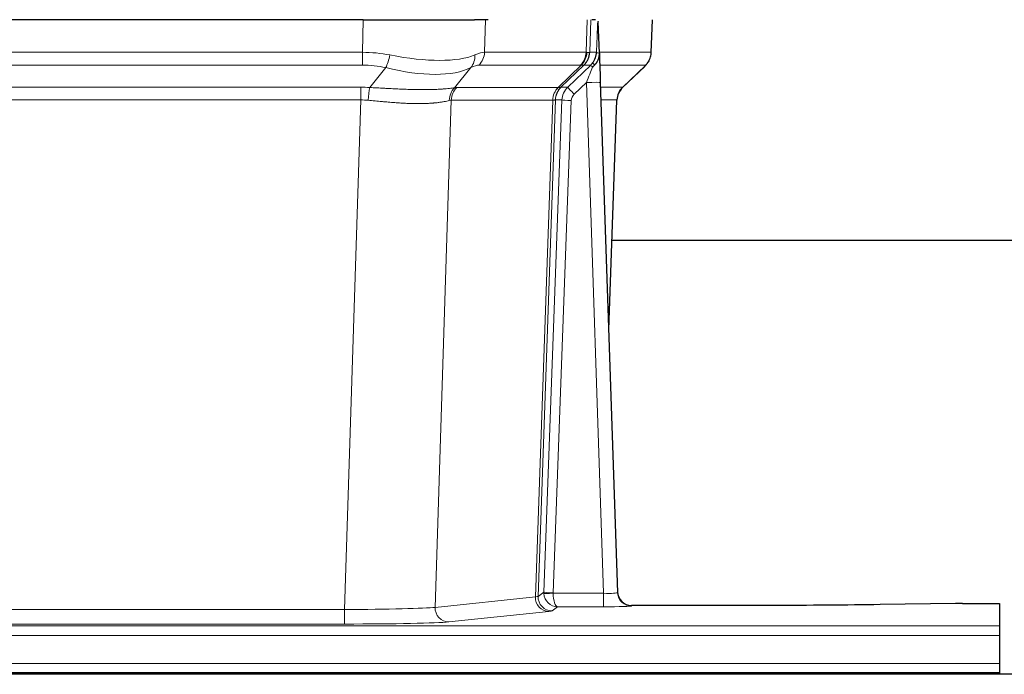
# Model space of a CAD drawing. Header units: inches. Extents: x 0 to 20790, y -12 to 14700.
# Tile 181 of 256: x 5339 to 5550, y 11690 to 11830. Entities that reach past the tile are written whole.
import ezdxf

# ---------------------------------------------------------------- set-up
doc = ezdxf.new("R2010")
doc.units = ezdxf.units.IN
doc.layers.add('1', color=7, linetype='Continuous', true_color=0xffffff)

msp = doc.modelspace()

# ---------------------------------------------------------------- linework, layer by layer
at = {"layer": '1', "color": 2, "linetype": 'Continuous', "lineweight": 25}
for p, q in [((5412.567, 11829.987), (5197.344, 11829.987)), ((5412.567, 11829.987), (5436.426, 11829.987)), ((5439.321, 11829.987), (5436.426, 11829.987)), ((5462.36, 11829.987), (5461.575, 11829.987)), ((5474.305, 11822.977), (5474.553, 11829.987)), ((5463.167, 11822.826), (5462.94, 11829.556)), ((5463.169, 11822.776), (5463.167, 11822.826)), ((5468.155, 11815.463), (5472.892, 11819.972)), ((5463.376, 11816.509), (5467.065, 11707.132)), ((5465.164, 11763.484), (5466.944, 11812.758)), ((5634.023, 11782.608), (5465.853, 11782.608)), ((5467.065, 11707.132), (5467.072, 11706.998)), ((5499.956, 11704.366), (5470.053, 11704.366)), ((5539.499, 11704.775), (5523.335, 11704.531)), ((5540.998, 11704.786), (5548.956, 11704.786)), ((5548.956, 11704.786), (5548.956, 11700.013)), ((5548.956, 11700.013), (5548.956, 11697.943)), ((5548.956, 11697.943), (5548.956, 11691.917)), ((5548.956, 11691.917), (5548.956, 11689.987)), ((6035.456, 11689.592), (5058.456, 11689.592)), ((5060.956, 11689.987), (5548.956, 11689.987)), ((5548.956, 11689.987), (5548.956, 11689.592))]:
    msp.add_line(p, q, dxfattribs=at)
at = {"layer": '1', "color": 110, "linetype": 'Continuous', "lineweight": 13}
for p, q in [((5412.376, 11822.993), (5412.567, 11829.987)), ((5438.749, 11829.987), (5438.558, 11822.993)), ((5460.306, 11822.993), (5460.549, 11829.987)), ((5461.334, 11829.987), (5461.091, 11822.993)), ((5474.289, 11822.993), (5474.537, 11829.987)), ((5197.535, 11822.993), (5412.376, 11822.993)), ((5412.376, 11820.255), (5412.376, 11822.993)), ((5438.558, 11822.993), (5460.306, 11822.993)), ((5461.091, 11822.993), (5462.552, 11822.993)), ((5463.161, 11822.993), (5474.289, 11822.993)), ((5412.376, 11820.255), (5197.535, 11820.255)), ((5413.947, 11815.428), (5417.4, 11819.697)), ((5435.599, 11819.697), (5432.106, 11815.379)), ((5459.123, 11820.255), (5437.376, 11820.255)), ((5454.343, 11815.447), (5459.289, 11820.244)), ((5459.835, 11820.244), (5454.943, 11815.5)), ((5456.38, 11815.506), (5461.307, 11820.255)), ((5461.307, 11820.255), (5459.873, 11820.255)), ((5473.071, 11820.255), (5463.251, 11820.255)), ((5468.163, 11815.482), (5472.976, 11820.064)), ((5197.877, 11815.505), (5412.034, 11815.505)), ((5412.034, 11812.767), (5412.034, 11815.505)), ((5432.609, 11815.447), (5454.343, 11815.447)), ((5454.968, 11815.506), (5456.38, 11815.506)), ((5460.378, 11816.513), (5457.769, 11813.997)), ((5464.072, 11706.971), (5460.378, 11816.513)), ((5463.41, 11815.506), (5468.15, 11815.506)), ((5412.034, 11812.767), (5197.877, 11812.767)), ((5408.561, 11703.481), (5412.034, 11812.767)), ((5431.427, 11812.727), (5427.969, 11703.95)), ((5453.161, 11812.727), (5431.427, 11812.727)), ((5449.454, 11706.197), (5453.167, 11812.727)), ((5453.75, 11812.771), (5450.04, 11706.311)), ((5451.268, 11707.208), (5455.16, 11812.771)), ((5457.157, 11812.63), (5453.266, 11707.067)), ((5455.16, 11812.771), (5453.75, 11812.771)), ((5466.932, 11812.771), (5463.502, 11812.771)), ((5465.159, 11763.658), (5466.932, 11812.771)), ((5427.969, 11703.95), (5449.454, 11706.197)), ((5450.04, 11706.311), (5451.268, 11707.208)), ((5453.267, 11706.971), (5464.072, 11706.971)), ((5464.072, 11706.971), (5464.072, 11704.077)), ((5201.351, 11703.481), (5408.561, 11703.481)), ((5408.561, 11703.481), (5408.561, 11700.378)), ((5454.23, 11704.077), (5453.036, 11703.205)), ((5464.072, 11704.077), (5454.23, 11704.077)), ((5470.053, 11704.366), (5470.063, 11704.234)), ((5452.363, 11703.08), (5430.878, 11700.833)), ((5060.956, 11700.013), (5548.956, 11700.013)), ((5408.561, 11700.378), (5201.351, 11700.378)), ((5060.956, 11697.943), (5548.956, 11697.943)), ((5060.956, 11691.917), (5548.956, 11691.917))]:
    msp.add_line(p, q, dxfattribs=at)
for centre, major_axis, ratio, start_param, end_param in [((5411.727, 11800.133), (26.983, 1.545), 0.8452785, 1.2775604, 1.4983912), ((5417.4, 11822.574), (-0.881, -3.902), 0.2224052, 0.7930597, 1.5799958), ((5412.63, 11833.222), (-26.677, 8.186), 0.3267204, 1.882912, 2.7667489), ((5432.903, 11822.574), (1.736, -3.604), 0.8689501, 0.3464596, 1.1333957), ((5411.727, 11800.133), (27.492, 22.639), 0.1155218, 0.1441436, 0.3649744), ((5434.68, 11823.133), (0, -4), 0.9702957, 0.7679449, 1.5358897), ((5456.427, 11823.133), (0, -4), 0.9702957, 0.7679449, 1.5358897), ((5456.593, 11823.121), (-0.603, -3.954), 0.9772749, 0.9153799, 1.6837369), ((5457.058, 11823.121), (1.703, -3.619), 0.9971774, 0.3287851, 1.0971421), ((5457.096, 11823.133), (0, -4), 0.9993908, 0.7679449, 1.5358897), ((5433.296, 11800.133), (27.661, 22.629), 0.1172119, 0.1096857, 0.1416658), ((5434.447, 11833.222), (-26.658, 10.191), 0.0473724, 2.9456198, 3.0909709), ((5433.296, 11800.132), (27.808, 22.856), 0.0163196, 0.0204945, 0.0524746), ((5464.55, 11822.923), (-1.999, 0.077), 0.1036431, 0.0350743, 0.8106069), ((5470.294, 11823.133), (0, 4), 0.9993908, 3.9095375, 4.6774824), ((5411.727, 11797.255), (16.721, 16.271), 0.9721633, 0.5640914, 0.7849222), ((5412.63, 11833.222), (-25.873, 10.634), 0.4068526, 1.919368, 2.8032049), ((5414.423, 11797.255), (23.46, 22.829), 0.1194803, 0.122173, 0.3430038), ((5435.992, 11797.255), (23.636, 22.829), 0.1185166, 0.0901186, 0.1220988), ((5434.447, 11833.222), (-25.449, 12.923), 0.0600246, 2.9512599, 3.096611), ((5436.073, 11797.255), (23.81, 22.997), 0.0168486, 0.0174428, 0.049423), ((5460.378, 11816.582), (1.856, 4.567), 0.0053314, 4.6992705, 5.4949999), ((5458.531, 11823.133), (3.533, 1.889), 0.9978057, 4.9883906, 5.1348909), ((5462.696, 11818.817), (1.388, -1.44), 0.0242285, 3.1658454, 3.9417885), ((5463.282, 11819.471), (1.583, -1.222), 0.0276319, 3.169255, 3.9405385), ((5449.256, 11797.255), (23.826, 22.997), 0.016839, 6.1714068, 6.3006297), ((5411.245, 11791.505), (17.528, 16.98), 0.9676454, 0.7049963, 0.7848439), ((5413.947, 11812.551), (0.32, 3.987), 0.0824896, 0.7712526, 1.5399639), ((5434.802, 11812.502), (-0.926, 3.891), 0.9457602, 0.5436933, 1.3082514), ((5435.305, 11812.57), (0, 4), 0.9702957, 0.7679449, 1.5315264), ((5408.543, 11791.338), (24.592, 23.931), 0.1189226, 0.1216051, 0.196623), ((5457.039, 11812.57), (0, 4), 0.9702957, 0.7679449, 1.5315264), ((5457.045, 11812.57), (-0.019, 4), 0.9702844, 0.7633847, 1.5270253), ((5457.72, 11812.622), (-1.442, 3.731), 0.998056, 0.3995344, 1.1665625), ((5457.745, 11812.628), (0, 4), 0.9993908, 0.7679449, 1.5351916), ((5430.13, 11791.487), (24.849, 24.015), 0.0168506, 0.0174341, 0.039887), ((5459.157, 11812.628), (2.83, 2.828), 0.9993905, 1.5533428, 2.3205895), ((5457.769, 11814.067), (1.388, -1.44), 0.0242285, 3.1658454, 4.7375178), ((5460.378, 11816.408), (2.998, 0.101), 0.0348797, 6.2820091, 7.8528054), ((5470.927, 11812.628), (0, -4), 0.9993908, 3.9095375, 4.6767843), ((5443.282, 11791.488), (24.879, 24.014), 0.016827, 6.2565923, 6.3006169), ((5459.157, 11812.558), (1.703, 1.052), 0.998638, 1.7848012, 2.5520479), ((5411.245, 11788.627), (2.819, 24.028), 0.8253154, 0.0219437, 0.1017912), ((5411.239, 11788.46), (20.559, 24.143), 0.1188179, 0.0965282, 0.1715462), ((5432.908, 11788.61), (20.849, 24.157), 0.0182435, 0.0122067, 0.0346598), ((5457.157, 11812.699), (1.999, -0.074), 0.0348758, 3.1764983, 4.7136745), ((5446.059, 11788.611), (20.882, 24.158), 0.0154016, 6.2548756, 6.2989002), ((5452.363, 11706.079), (0.312, -2.984), 0.969741, 4.5720353, 6.175756), ((5430.037, 11706.225), (20.016, 0.105), 0.0266879, 6.037898, 6.2472222), ((5453.036, 11706.204), (1.769, -2.423), 0.9990158, 4.0464368, 5.6519121), ((5454.266, 11707.102), (0.383, 2.976), 0.9995819, 1.6634714, 1.7592369), ((5453.266, 11707.137), (1.999, -0.074), 0.0348758, 3.1764983, 4.7136745), ((5453.267, 11707.041), (-1.997, -0.118), 0.0348391, 0.0373692, 1.5687431), ((5454.23, 11707.076), (-0.98, 2.84), 0.9849493, 1.294853, 2.8045628), ((5454.266, 11707.032), (0.606, 0.798), 0.9977278, 2.1841438, 2.2799092), ((5454.23, 11707.076), (-0.028, 3), 0.3214645, 1.6026847, 3.1123946), ((5464.06, 11707.233), (-3.005, 0.103), 0.0869619, 1.577888, 3.1486843), ((5470.063, 11707.233), (-2.991, -0.235), 0.9996552, 0.0000105, 1.4923863), ((5408.554, 11703.979), (20.013, 0.095), 0.0248544, 4.7125895, 6.0379715), ((5430.878, 11703.832), (0.312, -2.984), 0.969741, 4.5720353, 6.175756), ((5464.06, 11704.234), (-6.003, 0), 0.0262109, 1.5728579, 3.1436542), ((5430.037, 11703.226), (23.014, 0), 0.0261612, 6.0380559, 6.2473801), ((5408.554, 11700.98), (-23.012, 0), 0.0261647, 1.5710736, 2.8964556)]:
    msp.add_ellipse(centre, major_axis=major_axis, ratio=ratio, start_param=start_param, end_param=end_param, dxfattribs=at)
at = {"layer": '1', "color": 2, "linetype": 'Continuous', "lineweight": 25}
for centre, major_axis, ratio, start_param, end_param in [((5463.376, 11816.683), (-0.227, 6.726), 0.0008736, 0.4374328, 1.5967123), ((5470.199, 11822.941), (3.174, -2.434), 0.9869112, 6.1322815, 6.2830018), ((5470.94, 11812.605), (-3.886, 0.947), 0.998973, 5.7186048, 6.4862172), ((5470.052, 11707.37), (-0.15, 3), 0.998739, 1.5545356, 3.0917055), ((5541.001, 11704.707), (-3, 0), 0.0262223, 4.7133912, 5.2365954)]:
    msp.add_ellipse(centre, major_axis=major_axis, ratio=ratio, start_param=start_param, end_param=end_param, dxfattribs=at)
at = {"layer": '1', "color": 110, "linetype": 'Continuous', "lineweight": 13}
for points, knots in [([(5462.552, 11822.993), (5462.573, 11823.545), (5462.595, 11824.097), (5462.638, 11825.199), (5462.66, 11825.75), (5462.692, 11826.575), (5462.703, 11826.849), (5462.725, 11827.398), (5462.737, 11827.672), (5462.759, 11828.219), (5462.77, 11828.492), (5462.787, 11828.901), (5462.793, 11829.037), (5462.804, 11829.308), (5462.81, 11829.444), (5462.816, 11829.579)], [0, 0, 0, 0, 0.25, 0.25, 0.5, 0.5, 0.625, 0.625, 0.75, 0.75, 0.875, 0.875, 0.9375, 0.9375, 1, 1, 1, 1]), ([(5413.947, 11815.428), (5414.465, 11815.406), (5414.98, 11815.381), (5416.006, 11815.33), (5416.516, 11815.303), (5417.15, 11815.27), (5417.277, 11815.264), (5417.53, 11815.251), (5417.656, 11815.244), (5418.033, 11815.225), (5418.282, 11815.212), (5419.024, 11815.175), (5419.511, 11815.152), (5420.47, 11815.108), (5420.942, 11815.088), (5421.87, 11815.053), (5422.327, 11815.038), (5423, 11815.019), (5423.223, 11815.013), (5423.554, 11815.006), (5423.664, 11815.004), (5423.828, 11815), (5423.882, 11814.999), (5423.991, 11814.998), (5424.477, 11814.989), (5424.946, 11814.985), (5425.751, 11814.983), (5426.529, 11814.988), (5427.252, 11815.004), (5427.948, 11815.025), (5428.282, 11815.039), (5428.682, 11815.059), (5428.761, 11815.063), (5428.918, 11815.071), (5428.995, 11815.076), (5429.224, 11815.089), (5429.372, 11815.099), (5429.801, 11815.129), (5430.07, 11815.151), (5430.571, 11815.196), (5430.805, 11815.219), (5431.236, 11815.267), (5431.435, 11815.29), (5431.797, 11815.337), (5431.96, 11815.359), (5432.106, 11815.379)], [0, 0, 0, 0, 0.0625, 0.0625, 0.125, 0.125, 0.140625, 0.140625, 0.15625, 0.15625, 0.1875, 0.1875, 0.25, 0.25, 0.3125, 0.3125, 0.375, 0.375, 0.40625, 0.40625, 0.421875, 0.421875, 0.4296875, 0.4296875, 0.4375, 0.5, 0.5, 0.5625, 0.625, 0.625, 0.6875, 0.6875, 0.703125, 0.703125, 0.71875, 0.71875, 0.75, 0.75, 0.8125, 0.8125, 0.875, 0.875, 0.9375, 0.9375, 1, 1, 1, 1]), ([(5431.007, 11812.666), (5430.852, 11812.624), (5430.68, 11812.581), (5430.304, 11812.495), (5430.101, 11812.453), (5429.663, 11812.371), (5429.429, 11812.331), (5428.929, 11812.257), (5428.663, 11812.221), (5428.241, 11812.173), (5428.096, 11812.158), (5427.873, 11812.136), (5427.798, 11812.129), (5427.645, 11812.116), (5427.568, 11812.109), (5427.18, 11812.078), (5426.857, 11812.057), (5426.187, 11812.023), (5425.493, 11811.997), (5424.752, 11811.989), (5423.986, 11811.99), (5423.592, 11811.995), (5423.134, 11812.005), (5423.083, 11812.007), (5422.98, 11812.009), (5422.929, 11812.011), (5422.774, 11812.015), (5422.463, 11812.025), (5422.148, 11812.037), (5421.513, 11812.064), (5421.083, 11812.087), (5420.208, 11812.139), (5419.764, 11812.169), (5418.862, 11812.235), (5418.405, 11812.271), (5417.708, 11812.329), (5417.473, 11812.349), (5417.12, 11812.38), (5417.001, 11812.391), (5416.763, 11812.412), (5416.644, 11812.423), (5416.048, 11812.477), (5415.568, 11812.521), (5414.603, 11812.611), (5414.117, 11812.656), (5413.628, 11812.7)], [0, 0, 0, 0, 0.0625, 0.0625, 0.125, 0.125, 0.1875, 0.1875, 0.25, 0.25, 0.28125, 0.28125, 0.296875, 0.296875, 0.3125, 0.3125, 0.375, 0.375, 0.4375, 0.5, 0.5, 0.5625, 0.5625, 0.5703125, 0.5703125, 0.578125, 0.578125, 0.59375, 0.625, 0.625, 0.6875, 0.6875, 0.75, 0.75, 0.8125, 0.8125, 0.84375, 0.84375, 0.859375, 0.859375, 0.875, 0.875, 0.9375, 0.9375, 1, 1, 1, 1]), ([(5453.729, 11812.766), (5453.693, 11812.752), (5453.628, 11812.742), (5453.44, 11812.729), (5453.318, 11812.726), (5453.167, 11812.727)], [0, 0, 0, 0, 0.5, 0.5, 1, 1, 1, 1])]:
    msp.add_open_spline(points, degree=3, knots=knots, dxfattribs=at)
at = {"layer": '1', "color": 2, "linetype": 'Continuous', "lineweight": 25}
msp.add_open_spline([(5462.816, 11829.579), (5462.82, 11829.575), (5462.844, 11829.567), (5462.902, 11829.56), (5462.94, 11829.556)], degree=3, dxfattribs=at)
for points, knots in [([(5461.699, 11820.692), (5461.716, 11820.713), (5461.732, 11820.735), (5461.765, 11820.779), (5461.781, 11820.801), (5461.827, 11820.867), (5461.858, 11820.911), (5461.945, 11821.044), (5461.999, 11821.133), (5462.1, 11821.315), (5462.146, 11821.406), (5462.21, 11821.546), (5462.231, 11821.593), (5462.27, 11821.688), (5462.289, 11821.736), (5462.342, 11821.879), (5462.374, 11821.975), (5462.43, 11822.169), (5462.454, 11822.268), (5462.496, 11822.468), (5462.513, 11822.57), (5462.532, 11822.726), (5462.538, 11822.779), (5462.547, 11822.885), (5462.55, 11822.939), (5462.552, 11822.993)], [0, 0, 0, 0, 0.03125, 0.03125, 0.0625, 0.0625, 0.125, 0.125, 0.25, 0.25, 0.375, 0.375, 0.4375, 0.4375, 0.5, 0.5, 0.625, 0.625, 0.75, 0.75, 0.875, 0.875, 0.9375, 0.9375, 1, 1, 1, 1]), ([(5462.154, 11820.292), (5462.173, 11820.316), (5462.193, 11820.339), (5462.233, 11820.382), (5462.253, 11820.403), (5462.294, 11820.445), (5462.313, 11820.466), (5462.353, 11820.508), (5462.373, 11820.529), (5462.43, 11820.591), (5462.468, 11820.634), (5462.54, 11820.72), (5462.575, 11820.764), (5462.642, 11820.855), (5462.674, 11820.901), (5462.72, 11820.972), (5462.735, 11820.996), (5462.764, 11821.045), (5462.779, 11821.069), (5462.848, 11821.193), (5462.898, 11821.295), (5462.984, 11821.506), (5463.021, 11821.615), (5463.059, 11821.754), (5463.067, 11821.782), (5463.081, 11821.839), (5463.087, 11821.868), (5463.106, 11821.954), (5463.117, 11822.011), (5463.145, 11822.184), (5463.17, 11822.418), (5463.173, 11822.656), (5463.169, 11822.776)], [0, 0, 0, 0, 0.03125, 0.03125, 0.0625, 0.0625, 0.09375, 0.09375, 0.125, 0.125, 0.1875, 0.1875, 0.25, 0.25, 0.3125, 0.3125, 0.34375, 0.34375, 0.375, 0.375, 0.5, 0.5, 0.625, 0.625, 0.65625, 0.65625, 0.6875, 0.6875, 0.75, 0.75, 0.875, 1, 1, 1, 1]), ([(5473.373, 11820.507), (5473.43, 11820.575), (5473.558, 11820.758), (5473.808, 11821.139), (5474.113, 11821.822), (5474.318, 11822.473), (5474.287, 11822.885), (5474.282, 11822.94)], [0, 0, 0, 0, 0.2255282, 0.4356233, 0.6511466, 0.9537437, 1, 1, 1, 1]), ([(5461.704, 11819.795), (5461.744, 11819.835), (5461.783, 11819.875), (5461.86, 11819.956), (5461.898, 11819.997), (5462.011, 11820.121), (5462.084, 11820.205), (5462.154, 11820.292)], [0, 0, 0, 0, 0.25, 0.25, 0.5, 0.5, 1, 1, 1, 1]), ([(5523.335, 11704.531), (5519.802, 11704.477), (5516, 11704.436), (5508.117, 11704.38), (5504.036, 11704.366), (5499.956, 11704.366)], [0, 0, 0, 0, 0.5, 0.5, 1, 1, 1, 1])]:
    msp.add_open_spline(points, degree=3, knots=knots, dxfattribs=at)
at = {"layer": '1', "color": 110, "linetype": 'Continuous', "lineweight": 13}
for points, weights in [([(5454.343, 11815.447), (5454.346, 11815.447), (5454.348, 11815.447)], [0.500000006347, 0.499999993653, 0.500000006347]), ([(5453.167, 11812.727), (5453.164, 11812.727), (5453.161, 11812.727)], [0.500000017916, 0.499999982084, 0.500000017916])]:
    msp.add_rational_spline(points, weights, degree=2, dxfattribs=at)
msp.add_open_spline([(5454.348, 11815.447), (5454.512, 11815.453), (5454.774, 11815.467), (5454.908, 11815.488), (5454.943, 11815.5)], degree=3, dxfattribs=at)

doc.saveas('drawing.dxf')
